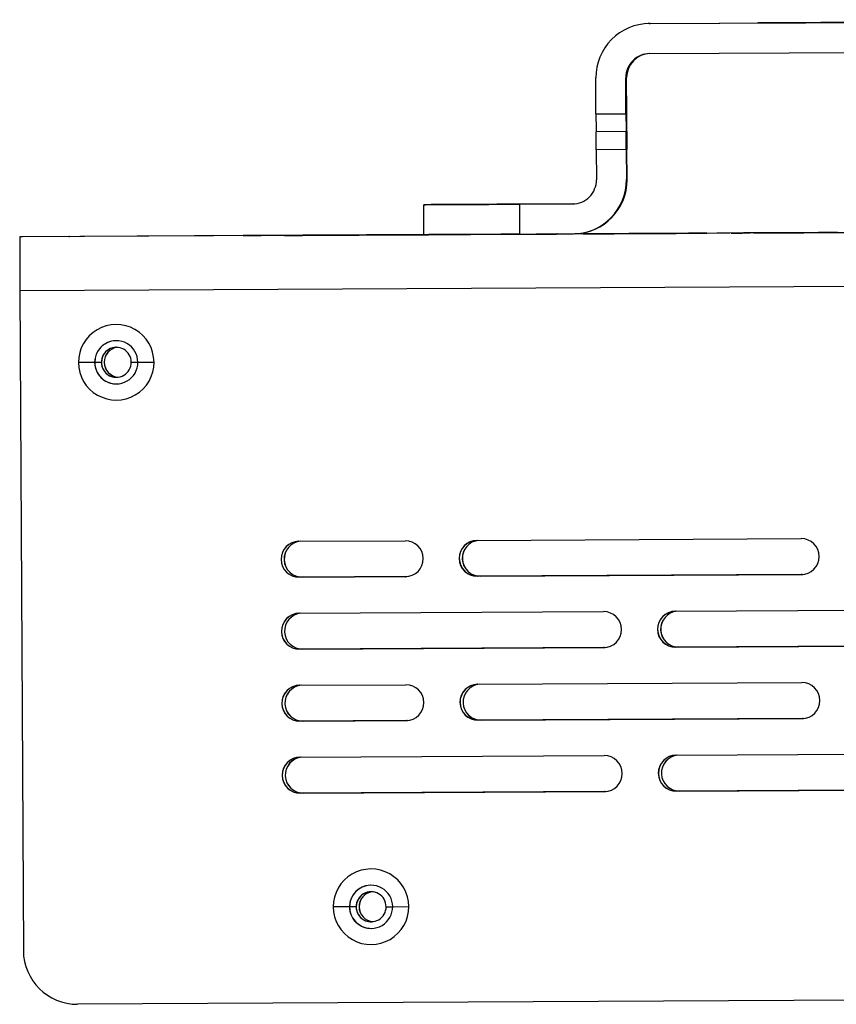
# Model space of a CAD drawing. Header units: millimetres. Extents: x -320 to 36, y 11 to 324.
# Tile 23 of 27: x -134 to -66, y 147 to 229. Entities that reach past the tile are written whole.
import ezdxf

# ---------------------------------------------------------------- set-up
doc = ezdxf.new("R2010")
doc.units = ezdxf.units.MM
doc.header["$PDSIZE"] = -1

msp = doc.modelspace()

# ---------------------------------------------------------------- linework, layer by layer
at = {"color": 7, "linetype": 'Continuous', "lineweight": 25}
for p, q in [((-81.789, 228.276), (-81.858, 228.274)), ((-81.789, 228.276), (-81.689, 228.278)), ((-81.758, 228.276), (-20.759, 228.599)), ((-81.689, 228.278), (-81.758, 228.276)), ((-81.689, 228.278), (-56.154, 228.413)), ((-66.242, 228.359), (-36.242, 228.518)), ((-56.154, 228.413), (-66.206, 228.36)), ((-66.206, 228.359), (-66.206, 228.36)), ((-81.745, 225.776), (-20.746, 226.099)), ((-86.218, 220.752), (-86.234, 223.752)), ((-83.666, 223.767), (-83.734, 223.765)), ((-83.718, 220.765), (-83.734, 223.765)), ((-83.65, 220.767), (-83.666, 223.767)), ((-86.218, 220.752), (-83.718, 220.765)), ((-83.706, 219.266), (-86.206, 219.252)), ((-83.705, 219.266), (-83.706, 219.266)), ((-83.646, 219.267), (-83.647, 219.267)), ((-83.693, 217.766), (-86.193, 217.752)), ((-86.193, 217.752), (-86.179, 215.253)), ((-83.693, 217.766), (-83.679, 215.266)), ((-83.63, 215.267), (-83.643, 217.767)), ((-83.679, 215.266), (-83.63, 215.267)), ((-100.572, 213.177), (-100.566, 213.177)), ((-100.558, 210.677), (-100.572, 213.177)), ((-95.139, 213.206), (-95.139, 213.205)), ((-88.169, 213.242), (-92.594, 213.218)), ((-92.594, 213.218), (-92.58, 210.719)), ((-92.544, 213.22), (-88.119, 213.243)), ((30.749, 211.37), (-134.248, 210.496)), ((-14.325, 211.137), (-87.97, 210.746)), ((-73.467, 210.819), (-48.577, 210.951)), ((-48.569, 210.951), (-73.458, 210.819)), ((-73.368, 210.822), (-48.479, 210.954)), ((-48.47, 210.954), (-73.36, 210.822)), ((-134.012, 210.502), (-134.248, 210.496)), ((-100.558, 210.679), (-134.012, 210.502)), ((-114.134, 210.605), (-102.135, 210.668)), ((-102.126, 210.669), (-114.126, 210.605)), ((-114.126, 210.605), (-114.126, 210.605)), ((-110.687, 210.623), (-101.23, 210.673)), ((-101.222, 210.673), (-110.679, 210.623)), ((-110.679, 210.623), (-110.679, 210.623)), ((-110.654, 210.624), (-101.197, 210.674)), ((-101.189, 210.674), (-110.646, 210.624)), ((-110.646, 210.624), (-110.646, 210.624)), ((-107.239, 210.641), (-98.168, 210.689)), ((-98.159, 210.689), (-107.231, 210.641)), ((-107.231, 210.641), (-107.231, 210.641)), ((-107.173, 210.642), (-100.558, 210.677)), ((-100.558, 210.678), (-107.165, 210.643)), ((-107.165, 210.642), (-107.165, 210.643)), ((-103.792, 210.658), (-90.902, 210.727)), ((-90.894, 210.727), (-103.783, 210.659)), ((-103.783, 210.659), (-103.783, 210.659)), ((-103.693, 210.661), (-100.558, 210.678)), ((-100.558, 210.678), (-103.685, 210.661)), ((-103.685, 210.661), (-103.685, 210.661)), ((-102.126, 210.668), (-102.126, 210.669)), ((-101.222, 210.673), (-101.222, 210.673)), ((-101.189, 210.674), (-101.189, 210.674)), ((-98.159, 210.689), (-98.159, 210.689)), ((-92.58, 210.719), (-88.155, 210.742)), ((-90.894, 210.727), (-90.894, 210.727)), ((-88.056, 210.744), (-88.006, 210.745)), ((-73.458, 210.819), (-73.458, 210.819)), ((-73.36, 210.822), (-73.36, 210.822)), ((30.761, 206.87), (-134.236, 205.995)), ((-134.236, 205.995), (-133.945, 150.996)), ((-128.001, 200.028), (-129.354, 200.021)), ((-128, 200.028), (-128.001, 200.028)), ((-127.448, 200.031), (-128, 200.028)), ((-127.439, 200.032), (-127.448, 200.031)), ((-127.209, 200.038), (-127.2, 200.038)), ((-124.948, 200.045), (-124.401, 200.047)), ((-124.401, 200.047), (-123.055, 200.054)), ((-110.975, 185.118), (-102.125, 185.165)), ((-96.126, 185.197), (-69.126, 185.34)), ((-69.11, 182.34), (-96.11, 182.197)), ((-69.106, 182.34), (-96.105, 182.197)), ((-95.854, 182.204), (-68.98, 182.347)), ((-68.979, 182.347), (-95.849, 182.204)), ((-69.11, 182.34), (-69.106, 182.34)), ((-69.073, 182.341), (-69.106, 182.34)), ((-102.109, 182.165), (-110.959, 182.118)), ((-110.959, 182.118), (-110.955, 182.118)), ((-102.105, 182.165), (-110.955, 182.118)), ((-110.703, 182.125), (-101.979, 182.172)), ((-110.703, 182.125), (-110.699, 182.126)), ((-101.978, 182.172), (-110.699, 182.126)), ((-102.109, 182.165), (-102.105, 182.165)), ((-102.072, 182.166), (-102.105, 182.165)), ((-96.11, 182.197), (-96.105, 182.197)), ((-95.854, 182.204), (-95.849, 182.204)), ((-110.943, 179.118), (-85.594, 179.253)), ((-79.594, 179.285), (-52.594, 179.428)), ((-85.578, 176.253), (-110.928, 176.118)), ((-110.928, 176.118), (-110.923, 176.119)), ((-85.574, 176.253), (-110.923, 176.119)), ((-110.671, 176.125), (-85.448, 176.259)), ((-110.671, 176.125), (-110.667, 176.126)), ((-85.447, 176.259), (-110.667, 176.126)), ((-85.578, 176.253), (-85.574, 176.253)), ((-85.541, 176.253), (-85.574, 176.253)), ((-52.579, 176.428), (-79.578, 176.285)), ((-79.578, 176.285), (-79.574, 176.285)), ((-52.574, 176.428), (-79.574, 176.285)), ((-79.322, 176.292), (-52.448, 176.434)), ((-79.322, 176.292), (-79.318, 176.292)), ((-52.447, 176.434), (-79.318, 176.292)), ((-96.062, 173.197), (-69.062, 173.34)), ((-110.912, 173.118), (-102.062, 173.165)), ((-102.046, 170.165), (-110.896, 170.119)), ((-110.896, 170.119), (-110.892, 170.119)), ((-102.042, 170.166), (-110.892, 170.119)), ((-110.64, 170.126), (-101.915, 170.172)), ((-110.64, 170.126), (-110.636, 170.126)), ((-101.914, 170.172), (-110.636, 170.126)), ((-102.046, 170.165), (-102.042, 170.166)), ((-102.009, 170.166), (-102.042, 170.166)), ((-69.046, 170.34), (-96.046, 170.197)), ((-96.046, 170.197), (-96.042, 170.197)), ((-69.042, 170.341), (-96.042, 170.197)), ((-95.79, 170.204), (-68.916, 170.347)), ((-95.79, 170.204), (-95.786, 170.204)), ((-68.915, 170.347), (-95.786, 170.204)), ((-69.046, 170.34), (-69.042, 170.341)), ((-69.009, 170.341), (-69.042, 170.341)), ((-110.88, 167.119), (-85.53, 167.253)), ((-79.53, 167.285), (-52.531, 167.428)), ((-85.514, 164.253), (-110.864, 164.119)), ((-85.51, 164.253), (-110.86, 164.119)), ((-110.608, 164.126), (-85.384, 164.259)), ((-85.383, 164.259), (-110.604, 164.126)), ((-85.514, 164.253), (-85.51, 164.253)), ((-85.477, 164.254), (-85.51, 164.253)), ((-52.515, 164.428), (-79.514, 164.285)), ((-79.514, 164.285), (-79.51, 164.285)), ((-52.511, 164.428), (-79.51, 164.285)), ((-79.258, 164.292), (-52.385, 164.434)), ((-79.258, 164.292), (-79.254, 164.292)), ((-52.384, 164.434), (-79.254, 164.292)), ((-110.864, 164.119), (-110.86, 164.119)), ((-110.608, 164.126), (-110.604, 164.126)), ((-106.76, 154.64), (-108.114, 154.633)), ((-106.207, 154.643), (-106.76, 154.64)), ((-106.76, 154.64), (-106.76, 154.64)), ((-106.199, 154.644), (-106.207, 154.643)), ((-105.968, 154.65), (-105.96, 154.65)), ((-103.708, 154.657), (-103.16, 154.659)), ((-103.16, 154.659), (-101.814, 154.666)), ((11.057, 147.265), (-129.421, 146.52))]:
    msp.add_line(p, q, dxfattribs=at)
at = {"color": 7, "linetype": 'Continuous'}
msp.add_line((-130.13, 210.52), (-130.119, 210.52), dxfattribs=at)
at = {"color": 7, "linetype": 'Continuous', "lineweight": 25, "flags": 128}
for points in [[(-66.206, 228.36), (-67.475, 228.353), (-68.695, 228.346), (-69.82, 228.34), (-70.807, 228.335), (-71.618, 228.331), (-72.222, 228.327), (-72.595, 228.325), (-72.724, 228.325)], [(-72.724, 228.325), (-72.602, 228.325), (-72.236, 228.327), (-71.638, 228.33), (-70.833, 228.334), (-69.85, 228.34), (-68.728, 228.345), (-67.509, 228.352), (-66.242, 228.359)], [(-100.572, 213.177), (-100.422, 213.177), (-99.971, 213.18), (-99.235, 213.184), (-98.244, 213.189), (-97.034, 213.195), (-95.653, 213.202), (-94.154, 213.21), (-92.594, 213.218)], [(-92.544, 213.22), (-94.105, 213.212), (-95.607, 213.204), (-96.992, 213.196), (-98.207, 213.19), (-99.206, 213.184), (-99.949, 213.18), (-100.408, 213.178), (-100.566, 213.177)], [(-95.149, 213.205), (-95.818, 213.202), (-96.385, 213.199), (-96.762, 213.197), (-96.894, 213.196), (-96.759, 213.197), (-96.378, 213.199), (-95.809, 213.202), (-95.139, 213.206)], [(-95.139, 213.206), (-94.47, 213.209), (-93.903, 213.212), (-93.525, 213.214), (-93.394, 213.215), (-93.529, 213.214), (-93.91, 213.212), (-94.479, 213.209), (-95.149, 213.205)], [(-114.126, 210.605), (-114.7, 210.602), (-115.188, 210.599), (-115.514, 210.598), (-115.63, 210.597), (-115.518, 210.597), (-115.194, 210.599), (-114.708, 210.602), (-114.134, 210.605)], [(-110.679, 210.623), (-111.253, 210.62), (-111.74, 210.617), (-112.067, 210.615), (-112.183, 210.615), (-112.07, 210.615), (-111.746, 210.617), (-111.26, 210.62), (-110.687, 210.623)], [(-110.646, 210.624), (-111.22, 210.621), (-111.708, 210.618), (-112.034, 210.616), (-112.15, 210.616), (-112.037, 210.616), (-111.713, 210.618), (-111.228, 210.62), (-110.654, 210.624)], [(-107.231, 210.641), (-107.805, 210.638), (-108.293, 210.635), (-108.619, 210.633), (-108.735, 210.633), (-108.622, 210.633), (-108.299, 210.635), (-107.813, 210.638), (-107.239, 210.641)], [(-107.165, 210.643), (-107.74, 210.64), (-108.227, 210.637), (-108.554, 210.635), (-108.669, 210.635), (-108.557, 210.635), (-108.233, 210.637), (-107.747, 210.639), (-107.173, 210.642)], [(-103.783, 210.659), (-104.358, 210.656), (-104.845, 210.653), (-105.172, 210.651), (-105.287, 210.651), (-105.175, 210.651), (-104.851, 210.653), (-104.365, 210.655), (-103.792, 210.658)], [(-103.685, 210.661), (-104.259, 210.658), (-104.747, 210.656), (-105.073, 210.654), (-105.189, 210.653), (-105.076, 210.654), (-104.752, 210.656), (-104.267, 210.658), (-103.693, 210.661)], [(-102.135, 210.668), (-101.842, 210.67), (-101.56, 210.671), (-101.301, 210.673), (-101.073, 210.674), (-100.886, 210.675), (-100.746, 210.676), (-100.66, 210.676), (-100.631, 210.676)], [(-100.631, 210.676), (-100.659, 210.676), (-100.743, 210.676), (-100.881, 210.675), (-101.067, 210.674), (-101.294, 210.673), (-101.553, 210.672), (-101.834, 210.67), (-102.126, 210.669)], [(-101.23, 210.673), (-100.937, 210.674), (-100.656, 210.676), (-100.396, 210.677), (-100.168, 210.678), (-99.981, 210.679), (-99.842, 210.68), (-99.755, 210.681), (-99.726, 210.681)], [(-99.726, 210.681), (-99.754, 210.681), (-99.838, 210.68), (-99.976, 210.68), (-100.162, 210.679), (-100.389, 210.677), (-100.648, 210.676), (-100.929, 210.675), (-101.222, 210.673)], [(-101.197, 210.674), (-100.904, 210.675), (-100.623, 210.677), (-100.558, 210.677)], [(-100.558, 210.677), (-100.615, 210.677), (-100.896, 210.675), (-101.189, 210.674)], [(-92.58, 210.719), (-94.141, 210.71), (-95.64, 210.702), (-97.021, 210.695), (-98.231, 210.689), (-99.222, 210.684), (-99.958, 210.68), (-100.409, 210.677), (-100.558, 210.677)], [(-98.168, 210.689), (-97.875, 210.69), (-97.593, 210.692), (-97.334, 210.693), (-97.106, 210.694), (-96.919, 210.695), (-96.779, 210.696), (-96.693, 210.697), (-96.663, 210.697)], [(-96.663, 210.697), (-96.691, 210.697), (-96.776, 210.696), (-96.914, 210.695), (-97.1, 210.694), (-97.327, 210.693), (-97.586, 210.692), (-97.867, 210.69), (-98.159, 210.689)], [(-90.902, 210.727), (-90.609, 210.728), (-90.328, 210.73), (-90.068, 210.731), (-89.84, 210.732), (-89.653, 210.733), (-89.514, 210.734), (-89.427, 210.735), (-89.398, 210.735)], [(-89.398, 210.735), (-89.426, 210.735), (-89.51, 210.734), (-89.648, 210.734), (-89.834, 210.733), (-90.061, 210.731), (-90.32, 210.73), (-90.601, 210.729), (-90.894, 210.727)], [(-76.981, 210.802), (-77.16, 210.801), (-77.678, 210.798), (-78.499, 210.794), (-79.568, 210.788), (-80.812, 210.781), (-82.145, 210.774), (-83.477, 210.767), (-84.718, 210.76), (-85.782, 210.755), (-86.598, 210.751), (-87.109, 210.748), (-87.281, 210.747)], [(-87.281, 210.747), (-87.102, 210.748), (-86.584, 210.751), (-85.762, 210.755), (-84.694, 210.761), (-83.45, 210.768), (-82.117, 210.775), (-80.784, 210.782), (-79.544, 210.788), (-78.479, 210.794), (-77.664, 210.798), (-77.153, 210.801), (-76.981, 210.802)], [(-73.458, 210.819), (-74.033, 210.816), (-74.52, 210.814), (-74.847, 210.812), (-74.962, 210.811), (-74.85, 210.812), (-74.526, 210.814), (-74.04, 210.816), (-73.467, 210.819)], [(-73.36, 210.822), (-73.934, 210.819), (-74.422, 210.817), (-74.748, 210.815), (-74.864, 210.814), (-74.751, 210.815), (-74.427, 210.816), (-73.942, 210.819), (-73.368, 210.822)], [(-70.6, 210.836), (-70.696, 210.836), (-70.968, 210.834), (-71.375, 210.832), (-71.853, 210.83), (-72.331, 210.827), (-72.736, 210.825), (-73.006, 210.823), (-73.1, 210.823)], [(-73.1, 210.823), (-73.003, 210.824), (-72.731, 210.825), (-72.325, 210.827), (-71.846, 210.83), (-71.368, 210.832), (-70.964, 210.834), (-70.694, 210.836), (-70.6, 210.836)], [(-68.881, 210.845), (-68.978, 210.844), (-69.25, 210.843), (-69.656, 210.841), (-70.134, 210.838), (-70.613, 210.835), (-71.017, 210.833), (-71.287, 210.832), (-71.381, 210.831)], [(-71.381, 210.831), (-71.285, 210.832), (-71.013, 210.833), (-70.606, 210.836), (-70.128, 210.838), (-69.65, 210.841), (-69.245, 210.843), (-68.975, 210.844), (-68.881, 210.845)], [(-66.16, 210.859), (-66.734, 210.855), (-67.222, 210.853), (-67.548, 210.851), (-67.664, 210.85), (-67.551, 210.851), (-67.228, 210.853), (-66.742, 210.855), (-66.168, 210.858)], [(-66.094, 210.86), (-66.668, 210.857), (-67.156, 210.855), (-67.482, 210.853), (-67.598, 210.852), (-67.486, 210.853), (-67.162, 210.855), (-66.676, 210.857), (-66.102, 210.86)]]:
    msp.add_lwpolyline(points, dxfattribs=at)
at = {"color": 7, "linetype": 'Continuous', "lineweight": 25}
for centre, radius, start, end in [((-81.734, 223.776), 4.5, 90.30386, 180.30388), ((-81.734, 223.776), 2, 90.30386, 180.30388), ((-81.666, 223.778), 2, 91.57414, 180.30387), ((50.646, 221.103), 136.865, 180.14677, 180.77469), ((53.146, 221.116), 136.865, 180.14677, 180.77469), ((-220.571, 219.666), 136.926, 359.83297, 0.46068), ((-223.057, 217.402), 136.865, 0.14677, 0.77469), ((-220.557, 217.415), 136.865, 0.14677, 0.77469), ((53.278, 218.868), 136.926, 179.83297, 180.46068), ((-88.179, 215.242), 2, 270.30386, 0.30388), ((-88.179, 215.242), 4.5, 270.30386, 0.30388), ((-88.13, 215.243), 4.5, 271.57414, 0.30387), ((276.528, 209.298), 410.778, 179.83297, 180.46068), ((-126.204, 200.038), 3.15, 0.30359, 180.30392), ((-126.201, 200.038), 1.8, 0.30358, 180.30393), ((-126.2, 200.038), 1.8, 91.57414, 180.30387), ((-126.198, 200.038), 1.25, 0.30358, 180.30393), ((-126.189, 200.038), 1.25, 91.57414, 180.30387), ((-125.959, 200.045), 1.25, 97.06165, 180.30387), ((-125.95, 200.045), 1.25, 97.26672, 180.30387), ((-126.204, 200.038), 3.15, 180.30359, 0.30392), ((-126.201, 200.038), 1.8, 180.30358, 0.30393), ((-126.2, 200.038), 1.8, 180.30364, 271.57394), ((-126.198, 200.038), 1.25, 180.30358, 0.30393), ((-126.189, 200.038), 1.25, 180.30362, 271.57396), ((-125.959, 200.045), 1.25, 180.30367, 266.08642), ((-125.95, 200.045), 1.25, 180.30367, 265.88135), ((-110.967, 183.618), 1.5, 90.30394, 270.30359), ((-110.963, 183.618), 1.5, 91.57421, 270.30359), ((-110.711, 183.625), 1.5, 95.29147, 270.30358), ((-110.707, 183.625), 1.5, 95.33134, 270.30358), ((-102.117, 183.665), 1.5, 270.30394, 90.30359), ((-96.118, 183.697), 1.5, 90.30394, 270.30359), ((-96.113, 183.697), 1.5, 91.57421, 270.30359), ((-95.861, 183.704), 1.5, 95.29147, 270.30358), ((-95.857, 183.704), 1.5, 95.33134, 270.30358), ((-69.118, 183.84), 1.5, 270.30394, 90.30359), ((-110.935, 177.618), 1.5, 90.30394, 270.30359), ((-110.931, 177.619), 1.5, 91.57421, 270.30359), ((-110.679, 177.625), 1.5, 95.29147, 270.30358), ((-110.675, 177.626), 1.5, 95.33134, 270.30358), ((-85.586, 177.753), 1.5, 270.30394, 90.30359), ((-79.586, 177.785), 1.5, 90.30394, 270.30359), ((-79.582, 177.785), 1.5, 91.57421, 270.30359), ((-79.33, 177.792), 1.5, 95.29147, 270.30358), ((-79.326, 177.792), 1.5, 95.33134, 270.30358), ((-96.054, 171.697), 1.5, 90.30394, 270.30359), ((-96.05, 171.697), 1.5, 91.57421, 270.30359), ((-95.798, 171.704), 1.5, 95.29147, 270.30358), ((-95.794, 171.704), 1.5, 95.33134, 270.30358), ((-69.054, 171.84), 1.5, 270.30394, 90.30359), ((-110.904, 171.619), 1.5, 90.30394, 270.30359), ((-110.9, 171.619), 1.5, 91.57421, 270.30359), ((-110.648, 171.626), 1.5, 95.29147, 270.30358), ((-110.643, 171.626), 1.5, 95.33134, 270.30358), ((-102.054, 171.665), 1.5, 270.30394, 90.30359), ((-110.872, 165.619), 1.5, 90.30394, 270.30359), ((-110.868, 165.619), 1.5, 91.57421, 270.30359), ((-110.616, 165.626), 1.5, 95.29147, 270.30358), ((-110.612, 165.626), 1.5, 95.33134, 270.30358), ((-85.522, 165.753), 1.5, 270.30394, 90.30359), ((-79.522, 165.785), 1.5, 90.30394, 270.30359), ((-79.518, 165.785), 1.5, 91.57421, 270.30359), ((-79.266, 165.792), 1.5, 95.29147, 270.30358), ((-79.262, 165.792), 1.5, 95.33134, 270.30358), ((-104.964, 154.65), 3.15, 0.30359, 180.30392), ((-104.96, 154.65), 1.8, 0.30358, 180.30393), ((-104.96, 154.65), 1.8, 91.57414, 180.30387), ((-104.957, 154.65), 1.25, 0.30358, 180.30393), ((-104.949, 154.65), 1.25, 91.57414, 180.30387), ((-104.718, 154.656), 1.25, 97.06172, 180.30387), ((-104.71, 154.657), 1.25, 97.26672, 180.30387), ((-104.964, 154.65), 3.15, 180.30359, 0.30392), ((-104.96, 154.65), 1.8, 180.30358, 0.30393), ((-104.96, 154.65), 1.8, 180.30364, 271.57394), ((-104.957, 154.65), 1.25, 180.30358, 0.30393), ((-104.949, 154.65), 1.25, 180.30362, 271.57396), ((-104.718, 154.656), 1.25, 180.30367, 266.08635), ((-104.71, 154.657), 1.25, 180.30367, 265.88135), ((-129.445, 151.02), 4.5, 180.30366, 270.30365)]:
    msp.add_arc(centre, radius, start, end, dxfattribs=at)
at = {"color": 7, "linetype": 'Continuous'}
msp.add_point((-130.13, 210.52), dxfattribs=at)

doc.saveas('drawing.dxf')
